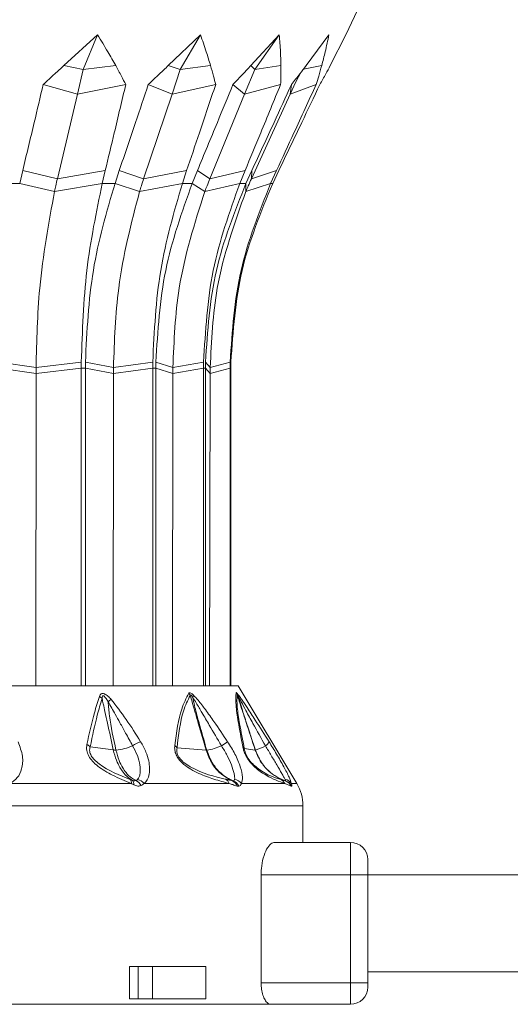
# Model space of a CAD drawing. Header units: millimetres. Extents: x -453 to 1924, y -67 to 428.
# Tile 70 of 88: x 1180 to 1202, y 158 to 204. Entities that reach past the tile are written whole.
import ezdxf

# ---------------------------------------------------------------- set-up
doc = ezdxf.new("R2010")
doc.units = ezdxf.units.MM

# ---------------------------------------------------------------- blocks, each defined once
blk = doc.blocks.new('Drawing View6')
at = {"color": 7, "linetype": 'Continuous', "lineweight": 18}
for p, q in [((-549.555, -9.695), (-545.181, -0.463)), ((-562.609, -11.123), (-561.049, -9.695)), ((-561.049, -9.695), (-561.706, -11.301)), ((-557.777, -11.123), (-556.288, -9.695)), ((-556.288, -9.695), (-557.218, -11.301)), ((-553.951, -11.123), (-552.635, -9.695)), ((-552.635, -9.695), (-553.773, -11.301)), ((-551.392, -11.123), (-550.339, -9.695)), ((-550.275, -11.123), (-549.555, -9.695)), ((-561.706, -11.301), (-562.609, -11.123)), ((-561.706, -11.301), (-561.978, -12.448)), ((-561.706, -11.301), (-560.209, -11.123)), ((-557.218, -11.301), (-557.777, -11.123)), ((-557.218, -11.301), (-557.602, -12.448)), ((-557.218, -11.301), (-555.817, -11.123)), ((-553.773, -11.301), (-554.244, -12.448)), ((-553.773, -11.301), (-553.951, -11.123)), ((-553.773, -11.301), (-552.566, -11.123)), ((-551.515, -11.283), (-550.675, -11.123)), ((-551.868, -11.869), (-551.635, -11.44)), ((-561.978, -12.448), (-563.561, -11.999)), ((-561.978, -12.448), (-559.74, -11.999)), ((-557.602, -12.448), (-558.699, -11.999)), ((-557.602, -12.448), (-555.579, -11.999)), ((-554.244, -12.448), (-554.78, -11.999)), ((-554.244, -12.448), (-552.574, -11.999)), ((-551.868, -11.869), (-552.133, -12.448)), ((-552.133, -12.448), (-552.072, -11.999)), ((-552.133, -12.448), (-550.93, -11.999)), ((-561.978, -12.448), (-562.906, -16.364)), ((-557.602, -12.448), (-558.914, -16.364)), ((-554.244, -12.448), (-555.851, -16.364)), ((-552.133, -12.448), (-553.925, -16.364)), ((-564.651, -16.578), (-564.51, -15.988)), ((-562.906, -16.364), (-564.51, -15.988)), ((-562.906, -16.364), (-560.692, -15.988)), ((-560.692, -15.988), (-560.832, -16.578)), ((-560.24, -16.578), (-560.042, -15.988)), ((-558.914, -16.364), (-560.042, -15.988)), ((-558.914, -16.364), (-556.924, -15.988)), ((-556.924, -15.988), (-557.123, -16.578)), ((-556.669, -16.578), (-556.425, -15.988)), ((-555.851, -16.364), (-556.425, -15.988)), ((-555.851, -16.364), (-554.221, -15.988)), ((-554.221, -15.988), (-554.464, -16.578)), ((-554.179, -16.578), (-553.907, -15.988)), ((-553.925, -16.364), (-553.907, -15.988)), ((-553.925, -16.364), (-552.766, -15.988)), ((-552.766, -15.988), (-553.038, -16.578)), ((-552.94, -16.578), (-552.659, -15.988)), ((-565.34, -16.578), (-564.651, -16.578)), ((-563.038, -16.947), (-564.651, -16.578)), ((-563.038, -16.947), (-560.832, -16.578)), ((-560.832, -16.578), (-560.24, -16.578)), ((-559.101, -16.947), (-560.24, -16.578)), ((-559.101, -16.947), (-557.123, -16.578)), ((-557.123, -16.578), (-556.669, -16.578)), ((-556.08, -16.947), (-556.669, -16.578)), ((-556.08, -16.947), (-554.464, -16.578)), ((-554.464, -16.578), (-554.179, -16.578)), ((-554.182, -16.947), (-554.179, -16.578)), ((-554.182, -16.947), (-553.038, -16.578)), ((-553.038, -16.578), (-552.94, -16.578)), ((-563.893, -25.101), (-565.619, -24.851)), ((-563.893, -25.101), (-561.801, -24.851)), ((-560.31, -25.101), (-561.611, -24.851)), ((-560.31, -25.101), (-558.493, -24.851)), ((-557.561, -25.101), (-558.347, -24.851)), ((-557.561, -25.101), (-556.142, -24.851)), ((-555.832, -25.101), (-556.05, -24.851)), ((-555.832, -25.101), (-554.909, -24.851)), ((-563.893, -25.387), (-565.62, -25.142)), ((-563.893, -25.387), (-563.907, -39.85)), ((-563.893, -25.101), (-563.893, -25.387)), ((-563.893, -25.387), (-561.802, -25.142)), ((-561.802, -25.142), (-561.804, -39.85)), ((-561.802, -25.142), (-561.612, -25.142)), ((-561.61, -39.85), (-561.612, -25.142)), ((-560.31, -25.387), (-561.612, -25.142)), ((-560.31, -25.387), (-560.331, -39.85)), ((-560.31, -25.101), (-560.31, -25.387)), ((-560.31, -25.387), (-558.494, -25.142)), ((-558.494, -25.142), (-558.496, -39.85)), ((-558.494, -25.142), (-558.349, -25.142)), ((-558.347, -39.85), (-558.349, -25.142)), ((-557.561, -25.387), (-558.349, -25.142)), ((-557.561, -25.387), (-557.586, -39.85)), ((-557.561, -25.101), (-557.561, -25.387)), ((-557.561, -25.387), (-556.144, -25.142)), ((-556.144, -25.142), (-556.145, -39.85)), ((-556.144, -25.142), (-556.052, -25.142)), ((-556.052, -39.85), (-556.052, -25.142)), ((-555.833, -25.387), (-556.052, -25.142)), ((-555.833, -25.387), (-555.861, -39.85)), ((-555.832, -25.101), (-555.833, -25.387)), ((-555.833, -25.387), (-554.911, -25.142)), ((-554.911, -25.142), (-554.912, -39.85)), ((-554.911, -25.142), (-554.88, -25.142)), ((-554.88, -39.85), (-554.88, -25.142)), ((-590.543, -39.85), (-554.543, -39.85)), ((-554.543, -39.85), (-551.828, -44.375)), ((-560.319, -42.818), (-561.389, -42.668)), ((-556.027, -42.823), (-557.37, -42.716)), ((-553.749, -42.824), (-554.255, -42.757)), ((-565.091, -44.375), (-559.484, -44.375)), ((-558.896, -44.375), (-554.95, -44.375)), ((-554.389, -44.375), (-552.377, -44.375)), ((-552.083, -44.497), (-552.377, -44.375)), ((-552.071, -44.375), (-551.828, -44.375)), ((-551.543, -45.404), (-593.543, -45.404)), ((-551.543, -47.1), (-551.543, -45.404)), ((-549.343, -47.1), (-552.852, -47.1)), ((-549.343, -47.1), (-549.343, -48.6)), ((-548.543, -47.9), (-548.543, -48.6)), ((-553.475, -48.6), (-553.475, -53.6)), ((-549.343, -48.6), (-553.475, -48.6)), ((-548.543, -48.6), (-549.343, -48.6)), ((-549.343, -48.6), (-549.343, -53.6)), ((-396.543, -48.6), (-548.543, -48.6)), ((-548.543, -48.6), (-548.543, -53.6)), ((-559.567, -52.85), (-559.567, -54.35)), ((-559.173, -52.85), (-559.567, -52.85)), ((-559.173, -54.35), (-559.173, -52.85)), ((-559.173, -52.85), (-558.501, -52.85)), ((-558.501, -54.35), (-558.501, -52.85)), ((-556.031, -52.85), (-558.501, -52.85)), ((-556.031, -52.85), (-556.031, -54.35)), ((-396.543, -53.1), (-548.543, -53.1)), ((-549.343, -53.6), (-553.475, -53.6)), ((-549.343, -53.6), (-549.343, -54.6)), ((-548.543, -53.6), (-549.343, -53.6)), ((-548.543, -53.8), (-548.543, -53.6)), ((-565.543, -54.6), (-553.045, -54.6)), ((-559.173, -54.35), (-559.567, -54.35)), ((-558.501, -54.35), (-559.173, -54.35)), ((-556.031, -54.35), (-558.501, -54.35)), ((-549.343, -54.6), (-553.045, -54.6))]:
    blk.add_line(p, q, dxfattribs=at)
for centre, radius, start, end in [((-561.269, -40.817), 0.57, 41.2449, 57.5029), ((-549.46, -53.252), 16.834, 130.6238, 131.2337), ((-557.232, -40.525), 0.526, 26.2508, 39.2826), ((-556.993, -40.227), 0.386, 336.0125, 352.4908), ((-555.048, -40.435), 0.49, 19.7109, 32.7374), ((-554.873, -40.342), 0.324, 5.3451, 24.157), ((-561.785, -43.082), 0.573, 46.304, 64.973), ((-560.39, -40.429), 2.401, 274.6668, 293.7561), ((-558.412, -44.16), 1.837, 110.463, 123.3954), ((-557.726, -42.986), 0.446, 37.1852, 56.0318), ((-556.003, -42.492), 0.332, 265.9431, 271.6453), ((-556.227, -40.738), 2.099, 276.3884, 295.8815), ((-539.974, -65.668), 27.68, 122.9418, 123.6483), ((-554.531, -42.885), 0.304, 24.9283, 48.5641), ((-553.745, -42.789), 0.0357, 263.7523, 272.6346), ((-554.251, -40.98), 1.913, 285.3802, 300.5957), ((-553.488, -42.27), 0.414, 300.5566, 335.9135), ((-559.717, -44.341), 0.235, 351.8615, 43.2923), ((-559.614, -44.399), 0.248, 352.1906, 45.9788), ((-559.339, -44.741), 0.575, 39.5788, 75.5839), ((-555.301, -44.502), 0.374, 19.8732, 63.5408), ((-554.817, -44.728), 0.556, 39.5362, 78.3552), ((-552.784, -44.597), 0.464, 28.6802, 68.1868), ((-552.455, -44.646), 0.47, 35.1923, 79.0329), ((-559.483, -44.698), 0.506, 26.7165, 65.7489), ((-554.97, -44.612), 0.399, 17.9841, 66.0586), ((-554.944, -44.705), 0.489, 25.4801, 68.508), ((-552.518, -44.706), 0.482, 25.7404, 70.6374), ((-552.514, -44.725), 0.5, 26.9031, 70.898), ((-553.543, -45.404), 2, 0, 30.9638), ((-549.343, -47.9), 0.8, 0, 90), ((-549.343, -53.8), 0.8, 270, 0)]:
    blk.add_arc(centre, radius, start, end, dxfattribs=at)
for points, knots in [([(-561.049, -9.695), (-560.888, -9.958), (-560.596, -10.432), (-560.329, -10.91), (-560.209, -11.123)], [0, 0, 0, 0, 0.552665, 1, 1, 1, 1]), ([(-556.288, -9.695), (-556.194, -9.958), (-556.025, -10.432), (-555.882, -10.91), (-555.817, -11.123)], [0, 0, 0, 0, 0.5526646, 1, 1, 1, 1]), ([(-552.635, -9.695), (-552.615, -9.958), (-552.579, -10.432), (-552.57, -10.91), (-552.566, -11.123)], [0, 0, 0, 0, 0.552665, 1, 1, 1, 1]), ([(-550.339, -9.695), (-550.394, -9.958), (-550.494, -10.432), (-550.619, -10.91), (-550.675, -11.123)], [0, 0, 0, 0, 0.552665, 1, 1, 1, 1]), ([(-563.561, -11.999), (-563.383, -11.836), (-563.066, -11.544), (-562.748, -11.252), (-562.609, -11.123)], [0, 0, 0, 0, 0.559996, 1, 1, 1, 1]), ([(-560.209, -11.123), (-560.119, -11.287), (-559.959, -11.579), (-559.807, -11.871), (-559.74, -11.999)], [0, 0, 0, 0, 0.560003, 1, 1, 1, 1]), ([(-558.699, -11.999), (-558.526, -11.836), (-558.218, -11.544), (-557.911, -11.252), (-557.777, -11.123)], [0, 0, 0, 0, 0.5599959, 1, 1, 1, 1]), ([(-555.817, -11.123), (-555.771, -11.287), (-555.687, -11.579), (-555.612, -11.871), (-555.579, -11.999)], [0, 0, 0, 0, 0.560003, 1, 1, 1, 1]), ([(-554.78, -11.999), (-554.624, -11.836), (-554.346, -11.544), (-554.072, -11.252), (-553.951, -11.123)], [0, 0, 0, 0, 0.5599959, 1, 1, 1, 1]), ([(-552.566, -11.123), (-552.565, -11.287), (-552.563, -11.579), (-552.571, -11.871), (-552.574, -11.999)], [0, 0, 0, 0, 0.5600028, 1, 1, 1, 1]), ([(-552.072, -11.999), (-551.943, -11.836), (-551.714, -11.544), (-551.491, -11.252), (-551.392, -11.123)], [0, 0, 0, 0, 0.559996, 1, 1, 1, 1]), ([(-550.675, -11.123), (-550.72, -11.287), (-550.801, -11.579), (-550.891, -11.871), (-550.93, -11.999)], [0, 0, 0, 0, 0.560003, 1, 1, 1, 1]), ([(-550.759, -11.999), (-550.666, -11.836), (-550.501, -11.544), (-550.344, -11.252), (-550.275, -11.123)], [0, 0, 0, 0, 0.5599959, 1, 1, 1, 1]), ([(-564.51, -15.988), (-564.333, -15.243), (-564.016, -13.914), (-563.7, -12.584), (-563.561, -11.999)], [0, 0, 0, 0, 0.56, 1, 1, 1, 1]), ([(-559.74, -11.999), (-559.918, -12.744), (-560.235, -14.073), (-560.552, -15.403), (-560.692, -15.988)], [0, 0, 0, 0, 0.56, 1, 1, 1, 1]), ([(-560.042, -15.988), (-559.791, -15.243), (-559.343, -13.914), (-558.895, -12.584), (-558.699, -11.999)], [0, 0, 0, 0, 0.56, 1, 1, 1, 1]), ([(-555.579, -11.999), (-555.83, -12.744), (-556.279, -14.073), (-556.727, -15.403), (-556.924, -15.988)], [0, 0, 0, 0, 0.56, 1, 1, 1, 1]), ([(-556.425, -15.988), (-556.118, -15.243), (-555.569, -13.914), (-555.021, -12.584), (-554.78, -11.999)], [0, 0, 0, 0, 0.56, 1, 1, 1, 1]), ([(-552.574, -11.999), (-552.882, -12.744), (-553.43, -14.073), (-553.979, -15.403), (-554.221, -15.988)], [0, 0, 0, 0, 0.56, 1, 1, 1, 1]), ([(-553.907, -15.988), (-553.564, -15.243), (-552.952, -13.914), (-552.341, -12.584), (-552.072, -11.999)], [0, 0, 0, 0, 0.56, 1, 1, 1, 1]), ([(-550.93, -11.999), (-551.273, -12.744), (-551.884, -14.073), (-552.497, -15.403), (-552.766, -15.988)], [0, 0, 0, 0, 0.56, 1, 1, 1, 1]), ([(-552.659, -15.988), (-552.304, -15.243), (-551.67, -13.914), (-551.037, -12.584), (-550.759, -11.999)], [0, 0, 0, 0, 0.56, 1, 1, 1, 1]), ([(-562.906, -16.364), (-562.931, -16.472), (-562.976, -16.665), (-563.019, -16.861), (-563.038, -16.947)], [0, 0, 0, 0, 0.559999, 1, 1, 1, 1]), ([(-558.914, -16.364), (-558.95, -16.472), (-559.014, -16.665), (-559.075, -16.861), (-559.101, -16.947)], [0, 0, 0, 0, 0.559999, 1, 1, 1, 1]), ([(-555.851, -16.364), (-555.895, -16.472), (-555.973, -16.665), (-556.048, -16.861), (-556.08, -16.947)], [0, 0, 0, 0, 0.559999, 1, 1, 1, 1]), ([(-553.925, -16.364), (-553.974, -16.472), (-554.062, -16.665), (-554.145, -16.861), (-554.182, -16.947)], [0, 0, 0, 0, 0.559999, 1, 1, 1, 1]), ([(-560.832, -16.578), (-561.105, -17.904), (-561.652, -20.557), (-561.751, -23.419), (-561.801, -24.851)], [0, 0, 0, 0, 0.499992, 1, 1, 1, 1]), ([(-561.611, -24.851), (-561.54, -23.419), (-561.399, -20.557), (-560.627, -17.904), (-560.24, -16.578)], [0, 0, 0, 0, 0.500008, 1, 1, 1, 1]), ([(-557.123, -16.578), (-557.509, -17.904), (-558.282, -20.557), (-558.423, -23.419), (-558.493, -24.851)], [0, 0, 0, 0, 0.499992, 1, 1, 1, 1]), ([(-558.347, -24.851), (-558.261, -23.419), (-558.088, -20.557), (-557.142, -17.904), (-556.669, -16.578)], [0, 0, 0, 0, 0.500008, 1, 1, 1, 1]), ([(-554.464, -16.578), (-554.937, -17.904), (-555.884, -20.557), (-556.056, -23.419), (-556.142, -24.851)], [0, 0, 0, 0, 0.499992, 1, 1, 1, 1]), ([(-556.05, -24.851), (-555.954, -23.419), (-555.762, -20.557), (-554.706, -17.904), (-554.179, -16.578)], [0, 0, 0, 0, 0.500008, 1, 1, 1, 1]), ([(-553.038, -16.578), (-553.565, -17.904), (-554.621, -20.557), (-554.813, -23.419), (-554.909, -24.851)], [0, 0, 0, 0, 0.499992, 1, 1, 1, 1]), ([(-554.878, -24.851), (-554.778, -23.419), (-554.579, -20.557), (-553.487, -17.904), (-552.94, -16.578)], [0, 0, 0, 0, 0.500008, 1, 1, 1, 1]), ([(-563.038, -16.947), (-563.31, -18.424), (-563.797, -21.063), (-563.863, -23.867), (-563.893, -25.101)], [0, 0, 0, 0, 0.559793, 1, 1, 1, 1]), ([(-559.101, -16.947), (-559.486, -18.424), (-560.174, -21.063), (-560.268, -23.867), (-560.31, -25.101)], [0, 0, 0, 0, 0.559793, 1, 1, 1, 1]), ([(-556.08, -16.947), (-556.552, -18.424), (-557.394, -21.063), (-557.51, -23.867), (-557.561, -25.101)], [0, 0, 0, 0, 0.559793, 1, 1, 1, 1]), ([(-554.182, -16.947), (-554.707, -18.424), (-555.647, -21.063), (-555.776, -23.867), (-555.832, -25.101)], [0, 0, 0, 0, 0.559793, 1, 1, 1, 1]), ([(-561.801, -24.851), (-561.801, -24.905), (-561.802, -25.002), (-561.802, -25.099), (-561.802, -25.142)], [0, 0, 0, 0, 0.560037, 1, 1, 1, 1]), ([(-561.612, -25.142), (-561.612, -25.087), (-561.612, -24.99), (-561.611, -24.893), (-561.611, -24.851)], [0, 0, 0, 0, 0.559963, 1, 1, 1, 1]), ([(-558.493, -24.851), (-558.493, -24.905), (-558.494, -25.002), (-558.494, -25.099), (-558.494, -25.142)], [0, 0, 0, 0, 0.560037, 1, 1, 1, 1]), ([(-558.349, -25.142), (-558.348, -25.087), (-558.348, -24.99), (-558.347, -24.893), (-558.347, -24.851)], [0, 0, 0, 0, 0.559963, 1, 1, 1, 1]), ([(-556.142, -24.851), (-556.143, -24.905), (-556.144, -25.002), (-556.144, -25.099), (-556.144, -25.142)], [0, 0, 0, 0, 0.5600373, 1, 1, 1, 1]), ([(-556.052, -25.142), (-556.052, -25.087), (-556.052, -24.99), (-556.051, -24.893), (-556.05, -24.851)], [0, 0, 0, 0, 0.559963, 1, 1, 1, 1]), ([(-554.909, -24.851), (-554.91, -24.905), (-554.911, -25.002), (-554.911, -25.099), (-554.911, -25.142)], [0, 0, 0, 0, 0.560037, 1, 1, 1, 1]), ([(-554.88, -25.142), (-554.88, -25.087), (-554.88, -24.99), (-554.878, -24.893), (-554.878, -24.851)], [0, 0, 0, 0, 0.559963, 1, 1, 1, 1]), ([(-561.543, -42.563), (-561.434, -42.066), (-561.265, -41.297), (-561.041, -40.587), (-560.962, -40.336)], [0, 0, 0, 0, 0.646574, 1, 1, 1, 1]), ([(-561.389, -42.668), (-561.286, -42.171), (-561.127, -41.403), (-560.915, -40.692), (-560.84, -40.441)], [0, 0, 0, 0, 0.647013, 1, 1, 1, 1]), ([(-560.962, -40.336), (-560.943, -40.293), (-560.914, -40.226), (-560.818, -40.197), (-560.703, -40.226), (-560.561, -40.325), (-560.468, -40.424), (-560.42, -40.475)], [0, 0, 0, 0, 0.245136, 0.373462, 0.502514, 0.746581, 1, 1, 1, 1]), ([(-560.84, -40.441), (-560.839, -40.419), (-560.836, -40.379), (-560.824, -40.337), (-560.808, -40.319), (-560.795, -40.312), (-560.779, -40.313), (-560.746, -40.325), (-560.698, -40.371), (-560.629, -40.464), (-560.585, -40.542), (-560.556, -40.592)], [0, 0, 0, 0, 0.137704, 0.249479, 0.286396, 0.321316, 0.355929, 0.392063, 0.53214, 0.696583, 1, 1, 1, 1]), ([(-560.319, -42.818), (-560.408, -42.406), (-560.535, -41.815), (-560.69, -41.104), (-560.774, -40.724), (-560.821, -40.523), (-560.84, -40.441)], [0, 0, 0, 0, 0.520969, 0.746083, 0.897634, 1, 1, 1, 1]), ([(-560.42, -40.475), (-560.184, -40.781), (-559.691, -41.417), (-559.271, -42.09), (-559.054, -42.439)], [0, 0, 0, 0, 0.480824, 1, 1, 1, 1]), ([(-557.476, -42.615), (-557.395, -42.008), (-557.267, -41.051), (-556.943, -40.422), (-556.825, -40.192)], [0, 0, 0, 0, 0.635166, 1, 1, 1, 1]), ([(-557.37, -42.716), (-557.297, -42.109), (-557.182, -41.155), (-556.873, -40.522), (-556.76, -40.292)], [0, 0, 0, 0, 0.636507, 1, 1, 1, 1]), ([(-556.825, -40.192), (-556.814, -40.182), (-556.793, -40.162), (-556.735, -40.18), (-556.673, -40.221), (-556.632, -40.258), (-556.61, -40.278)], [0, 0, 0, 0, 0.256292, 0.5214431, 0.7474005, 1, 1, 1, 1]), ([(-556.76, -40.292), (-556.759, -40.287), (-556.757, -40.278), (-556.749, -40.27), (-556.737, -40.271), (-556.715, -40.285), (-556.681, -40.324), (-556.655, -40.362), (-556.64, -40.384)], [0, 0, 0, 0, 0.106522, 0.201223, 0.294973, 0.396709, 0.652819, 1, 1, 1, 1]), ([(-556.027, -42.823), (-556.147, -42.407), (-556.32, -41.807), (-556.534, -41.068), (-556.657, -40.641), (-556.729, -40.397), (-556.76, -40.292)], [0, 0, 0, 0, 0.493755, 0.710629, 0.87637, 1, 1, 1, 1]), ([(-555.994, -42.824), (-556.087, -42.492), (-556.247, -41.925), (-556.484, -41.112), (-556.587, -40.63), (-556.64, -40.384)], [0, 0, 0, 0, 0.40792, 0.697703, 1, 1, 1, 1]), ([(-556.64, -40.384), (-556.587, -40.468), (-556.442, -40.699), (-556.193, -41.132), (-555.804, -41.796), (-555.5, -42.307), (-555.311, -42.627)], [0, 0, 0, 0, 0.115112, 0.316391, 0.573412, 1, 1, 1, 1]), ([(-556.61, -40.278), (-556.537, -40.356), (-556.344, -40.562), (-556.03, -40.986), (-555.573, -41.625), (-555.235, -42.127), (-555.026, -42.439)], [0, 0, 0, 0, 0.125054, 0.329105, 0.583177, 1, 1, 1, 1]), ([(-554.33, -42.657), (-554.404, -42.263), (-554.537, -41.558), (-554.665, -40.652), (-554.646, -40.34), (-554.635, -40.17)], [0, 0, 0, 0, 0.366467, 0.656613, 1, 1, 1, 1]), ([(-554.635, -40.17), (-554.634, -40.168), (-554.631, -40.162), (-554.614, -40.169), (-554.592, -40.194), (-554.577, -40.21)], [0, 0, 0, 0, 0.222827, 0.488483, 1, 1, 1, 1]), ([(-554.255, -42.757), (-554.333, -42.364), (-554.471, -41.66), (-554.608, -40.754), (-554.594, -40.44), (-554.586, -40.27)], [0, 0, 0, 0, 0.368099, 0.658336, 1, 1, 1, 1]), ([(-554.586, -40.27), (-554.586, -40.268), (-554.586, -40.264), (-554.583, -40.264), (-554.576, -40.27), (-554.565, -40.287), (-554.555, -40.303), (-554.55, -40.312)], [0, 0, 0, 0, 0.132574, 0.271467, 0.437835, 0.686828, 1, 1, 1, 1]), ([(-553.749, -42.824), (-553.889, -42.396), (-554.087, -41.793), (-554.334, -41.039), (-554.473, -40.616), (-554.554, -40.367), (-554.586, -40.27)], [0, 0, 0, 0, 0.502808, 0.708593, 0.88556, 1, 1, 1, 1]), ([(-554.577, -40.21), (-554.549, -40.244), (-554.488, -40.32), (-554.334, -40.54), (-554.085, -40.911), (-553.659, -41.57), (-553.323, -42.102), (-553.11, -42.439)], [0, 0, 0, 0, 0.063949, 0.139633, 0.317237, 0.568463, 1, 1, 1, 1]), ([(-553.744, -42.824), (-553.86, -42.468), (-554.051, -41.881), (-554.327, -41.044), (-554.473, -40.563), (-554.55, -40.312)], [0, 0, 0, 0, 0.426007, 0.700145, 1, 1, 1, 1]), ([(-554.55, -40.312), (-554.5, -40.403), (-554.379, -40.623), (-554.15, -41.059), (-553.779, -41.738), (-553.472, -42.282), (-553.277, -42.627)], [0, 0, 0, 0, 0.12348, 0.298954, 0.554672, 1, 1, 1, 1]), ([(-560.195, -42.822), (-560.313, -42.293), (-560.478, -41.552), (-560.539, -40.806), (-560.556, -40.592)], [0, 0, 0, 0, 0.713249, 1, 1, 1, 1]), ([(-560.556, -40.592), (-560.446, -40.784), (-560.261, -41.105), (-559.997, -41.587), (-559.728, -42.074), (-559.532, -42.429), (-559.423, -42.627)], [0, 0, 0, 0, 0.2827049, 0.4745432, 0.7079845, 1, 1, 1, 1]), ([(-564.729, -42.448), (-564.643, -42.669), (-564.476, -43.095), (-564.528, -43.669), (-564.723, -44.118), (-564.971, -44.291), (-565.091, -44.375)], [0, 0, 0, 0, 0.299106, 0.577097, 0.795469, 1, 1, 1, 1]), ([(-559.484, -44.375), (-559.775, -44.253), (-560.296, -44.035), (-560.919, -43.677), (-561.285, -43.354), (-561.47, -43.105), (-561.573, -42.825), (-561.553, -42.655), (-561.543, -42.563)], [0, 0, 0, 0, 0.329595, 0.590214, 0.697936, 0.79287, 0.888175, 1, 1, 1, 1]), ([(-559.545, -44.18), (-560.033, -43.989), (-560.603, -43.766), (-561.188, -43.294), (-561.326, -43.122), (-561.389, -42.986), (-561.426, -42.836), (-561.404, -42.738), (-561.389, -42.668)], [0, 0, 0, 0, 0.62182, 0.726244, 0.812215, 0.854202, 0.896749, 1, 1, 1, 1]), ([(-559.442, -44.221), (-559.504, -44.182), (-559.654, -44.086), (-559.848, -43.881), (-560.032, -43.608), (-560.199, -43.273), (-560.276, -42.982), (-560.319, -42.818)], [0, 0, 0, 0, 0.154754, 0.378155, 0.536036, 0.740167, 1, 1, 1, 1]), ([(-560.195, -42.822), (-560.221, -42.823), (-560.267, -42.824), (-560.303, -42.82), (-560.319, -42.818)], [0, 0, 0, 0, 0.5598474, 1, 1, 1, 1]), ([(-559.275, -44.237), (-559.344, -44.199), (-559.511, -44.106), (-559.712, -43.9), (-559.903, -43.626), (-560.074, -43.286), (-560.152, -42.989), (-560.195, -42.822)], [0, 0, 0, 0, 0.154429, 0.377318, 0.534784, 0.73906, 1, 1, 1, 1]), ([(-559.423, -42.627), (-559.344, -42.777), (-559.186, -43.077), (-559.071, -43.521), (-559.064, -43.849), (-559.113, -44.067), (-559.169, -44.146), (-559.196, -44.184)], [0, 0, 0, 0, 0.25458, 0.508904, 0.76024, 0.882936, 1, 1, 1, 1]), ([(-559.054, -42.439), (-558.965, -42.598), (-558.8, -42.893), (-558.674, -43.31), (-558.629, -43.649), (-558.649, -43.95), (-558.725, -44.204), (-558.844, -44.323), (-558.896, -44.375)], [0, 0, 0, 0, 0.217435, 0.40261, 0.562733, 0.698349, 0.867782, 1, 1, 1, 1]), ([(-554.95, -44.375), (-555.185, -44.311), (-555.623, -44.193), (-556.234, -43.974), (-556.707, -43.737), (-557.034, -43.52), (-557.279, -43.275), (-557.422, -43.033), (-557.486, -42.813), (-557.48, -42.684), (-557.476, -42.615)], [0, 0, 0, 0, 0.272182, 0.508365, 0.629093, 0.73152, 0.817422, 0.871713, 0.931474, 1, 1, 1, 1]), ([(-555.135, -44.167), (-555.645, -44.051), (-556.233, -43.918), (-556.982, -43.46), (-557.148, -43.317), (-557.246, -43.207), (-557.323, -43.087), (-557.37, -42.96), (-557.388, -42.831), (-557.376, -42.756), (-557.37, -42.716)], [0, 0, 0, 0, 0.655947, 0.756324, 0.798491, 0.835246, 0.871287, 0.907682, 0.950236, 1, 1, 1, 1]), ([(-554.809, -44.247), (-555.008, -44.142), (-555.361, -43.953), (-555.788, -43.448), (-555.942, -43.046), (-556.027, -42.823)], [0, 0, 0, 0, 0.365427, 0.649355, 1, 1, 1, 1]), ([(-554.765, -44.25), (-554.862, -44.206), (-555.091, -44.104), (-555.418, -43.842), (-555.768, -43.424), (-555.911, -43.043), (-555.994, -42.824)], [0, 0, 0, 0, 0.171049, 0.404806, 0.657867, 1, 1, 1, 1]), ([(-555.311, -42.627), (-555.221, -42.777), (-555.042, -43.077), (-554.842, -43.521), (-554.737, -43.849), (-554.696, -44.067), (-554.702, -44.146), (-554.705, -44.184)], [0, 0, 0, 0, 0.25439, 0.508653, 0.760074, 0.882846, 1, 1, 1, 1]), ([(-555.026, -42.439), (-554.908, -42.629), (-554.666, -43.019), (-554.43, -43.593), (-554.311, -44.084), (-554.364, -44.284), (-554.389, -44.375)], [0, 0, 0, 0, 0.259032, 0.530639, 0.786951, 1, 1, 1, 1]), ([(-552.377, -44.375), (-552.512, -44.327), (-552.752, -44.241), (-553.204, -44.028), (-553.588, -43.784), (-553.874, -43.514), (-554.022, -43.339), (-554.139, -43.162), (-554.227, -42.992), (-554.294, -42.817), (-554.317, -42.712), (-554.33, -42.657)], [0, 0, 0, 0, 0.285538, 0.509527, 0.703241, 0.765072, 0.819711, 0.859429, 0.901399, 0.9481, 1, 1, 1, 1]), ([(-552.612, -44.166), (-552.881, -44.092), (-553.192, -44.006), (-553.778, -43.556), (-553.926, -43.407), (-554.022, -43.29), (-554.109, -43.16), (-554.179, -43.022), (-554.23, -42.882), (-554.246, -42.801), (-554.255, -42.757)], [0, 0, 0, 0, 0.656198, 0.757587, 0.799792, 0.836227, 0.871671, 0.907777, 0.950014, 1, 1, 1, 1]), ([(-552.358, -44.251), (-552.457, -44.212), (-552.703, -44.114), (-553.074, -43.861), (-553.484, -43.44), (-553.653, -43.048), (-553.749, -42.824)], [0, 0, 0, 0, 0.155639, 0.387571, 0.650535, 1, 1, 1, 1]), ([(-552.35, -44.252), (-552.449, -44.213), (-552.697, -44.115), (-553.067, -43.862), (-553.479, -43.44), (-553.647, -43.048), (-553.744, -42.824)], [0, 0, 0, 0, 0.155657, 0.38755, 0.650476, 1, 1, 1, 1]), ([(-553.277, -42.627), (-553.188, -42.777), (-553.009, -43.077), (-552.748, -43.521), (-552.558, -43.849), (-552.431, -44.067), (-552.387, -44.146), (-552.366, -44.184)], [0, 0, 0, 0, 0.25439, 0.508653, 0.760076, 0.882848, 1, 1, 1, 1]), ([(-553.11, -42.439), (-552.993, -42.629), (-552.752, -43.02), (-552.428, -43.594), (-552.172, -44.085), (-552.103, -44.284), (-552.071, -44.375)], [0, 0, 0, 0, 0.2591487, 0.5311281, 0.7880831, 1, 1, 1, 1]), ([(-559.442, -44.221), (-559.461, -44.213), (-559.496, -44.2), (-559.53, -44.186), (-559.545, -44.18)], [0, 0, 0, 0, 0.562686, 1, 1, 1, 1]), ([(-559.275, -44.237), (-559.301, -44.243), (-559.349, -44.254), (-559.413, -44.231), (-559.442, -44.221)], [0, 0, 0, 0, 0.540903, 1, 1, 1, 1]), ([(-559.196, -44.184), (-559.209, -44.196), (-559.231, -44.218), (-559.262, -44.231), (-559.275, -44.237)], [0, 0, 0, 0, 0.569816, 1, 1, 1, 1]), ([(-554.809, -44.247), (-554.869, -44.233), (-554.975, -44.208), (-555.087, -44.179), (-555.135, -44.167)], [0, 0, 0, 0, 0.565432, 1, 1, 1, 1]), ([(-554.705, -44.184), (-554.71, -44.2), (-554.72, -44.232), (-554.75, -44.244), (-554.765, -44.25)], [0, 0, 0, 0, 0.509913, 1, 1, 1, 1]), ([(-552.358, -44.251), (-552.399, -44.238), (-552.475, -44.213), (-552.569, -44.181), (-552.612, -44.166)], [0, 0, 0, 0, 0.542941, 1, 1, 1, 1]), ([(-552.366, -44.184), (-552.357, -44.202), (-552.34, -44.237), (-552.347, -44.247), (-552.35, -44.252)], [0, 0, 0, 0, 0.510723, 1, 1, 1, 1]), ([(-559.369, -44.433), (-559.39, -44.422), (-559.428, -44.403), (-559.467, -44.383), (-559.484, -44.375)], [0, 0, 0, 0, 0.561612, 1, 1, 1, 1]), ([(-559.031, -44.471), (-559.08, -44.483), (-559.155, -44.501), (-559.275, -44.475), (-559.337, -44.447), (-559.369, -44.433)], [0, 0, 0, 0, 0.4808387, 0.7383008, 1, 1, 1, 1]), ([(-558.896, -44.375), (-558.918, -44.397), (-558.957, -44.436), (-559.009, -44.46), (-559.031, -44.471)], [0, 0, 0, 0, 0.56467, 1, 1, 1, 1]), ([(-554.591, -44.489), (-554.657, -44.468), (-554.773, -44.433), (-554.896, -44.392), (-554.95, -44.375)], [0, 0, 0, 0, 0.564676, 1, 1, 1, 1]), ([(-554.765, -44.25), (-554.772, -44.251), (-554.785, -44.253), (-554.801, -44.249), (-554.809, -44.247)], [0, 0, 0, 0, 0.559121, 1, 1, 1, 1]), ([(-554.503, -44.495), (-554.518, -44.497), (-554.545, -44.501), (-554.577, -44.492), (-554.591, -44.489)], [0, 0, 0, 0, 0.559055, 1, 1, 1, 1]), ([(-554.389, -44.375), (-554.402, -44.406), (-554.426, -44.464), (-554.478, -44.485), (-554.503, -44.495)], [0, 0, 0, 0, 0.541803, 1, 1, 1, 1]), ([(-552.35, -44.252), (-552.351, -44.252), (-552.353, -44.252), (-552.356, -44.252), (-552.358, -44.251)], [0, 0, 0, 0, 0.5597797, 1, 1, 1, 1]), ([(-552.068, -44.498), (-552.07, -44.499), (-552.075, -44.5), (-552.081, -44.498), (-552.083, -44.497)], [0, 0, 0, 0, 0.559761, 1, 1, 1, 1]), ([(-552.071, -44.375), (-552.062, -44.411), (-552.045, -44.474), (-552.061, -44.491), (-552.068, -44.498)], [0, 0, 0, 0, 0.572072, 1, 1, 1, 1]), ([(-552.852, -47.1), (-552.91, -47.113), (-553.035, -47.143), (-553.227, -47.393), (-553.385, -47.797), (-553.466, -48.232), (-553.473, -48.504), (-553.475, -48.6)], [0, 0, 0, 0, 0.198955, 0.434328, 0.666448, 0.882432, 1, 1, 1, 1]), ([(-553.475, -53.6), (-553.475, -53.626), (-553.474, -53.754), (-553.448, -53.983), (-553.375, -54.252), (-553.268, -54.463), (-553.151, -54.582), (-553.076, -54.595), (-553.045, -54.6)], [0, 0, 0, 0, 0.0479667, 0.2355684, 0.4257295, 0.6288691, 0.8495596, 1, 1, 1, 1])]:
    blk.add_open_spline(points, degree=3, knots=knots, dxfattribs=at)

msp = doc.modelspace()

# ---------------------------------------------------------------- block references
at = {"color": 7, "linetype": 'Continuous', "lineweight": 18}
msp.add_blockref('Drawing View6', (1744.186, 212.958), dxfattribs=at)

doc.saveas('drawing.dxf')
